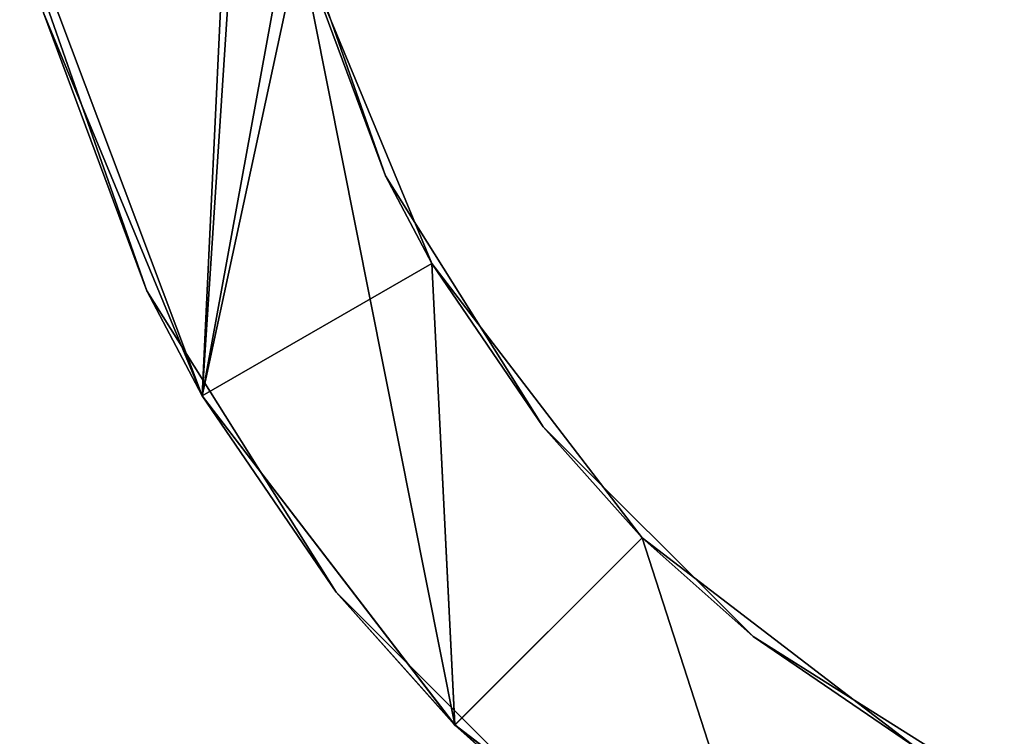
# Model space of a CAD drawing. Header units: millimetres. Extents: x -168 to 168, y -6 to 84.
# Tile 2 of 256: x -161.77 to -154.34, y -2.07 to 3.34. Entities that reach past the tile are written whole.
import ezdxf

# ---------------------------------------------------------------- set-up
doc = ezdxf.new("R2010")
doc.units = ezdxf.units.MM
doc.header["$LTSCALE"] = 65.185185
for name, color, linetype in [('593', 7, 'CONTINUOUS'), ('595', 7, 'CONTINUOUS'), ('602', 7, 'CONTINUOUS'), ('608', 7, 'CONTINUOUS')]:
    doc.layers.add(name, color=color, linetype=linetype)

msp = doc.modelspace()

# ---------------------------------------------------------------- linework, layer by layer
at = {"layer": '593', "linetype": 'CONTINUOUS'}
for points in [[(-160.8116, 1.2934, 46.5106), (-161.6991, 3.8297, 60.8043), (-161.6991, 3.8297, 46.5106), (-160.8116, 1.2934, 46.5106)], [(-160.8116, 1.2934, 60.8043), (-161.6991, 3.8297, 60.8043), (-160.8116, 1.2934, 46.5106), (-160.8116, 1.2934, 60.8043)], [(-160.8116, 1.2934, 75.0981), (-161.6991, 3.8297, 75.0981), (-160.8116, 1.2934, 60.8043), (-160.8116, 1.2934, 75.0981)], [(-160.8116, 1.2934, 60.8043), (-161.6991, 3.8297, 75.0981), (-161.6991, 3.8297, 60.8043), (-160.8116, 1.2934, 60.8043)], [(-160.8116, 1.2934, 46.5106), (-161.6991, 3.8297, 46.5106), (-160.8116, 1.2934, 32.2168), (-160.8116, 1.2934, 46.5106)], [(-160.8116, 1.2934, 17.9231), (-161.6991, 3.8297, 32.2168), (-161.6991, 3.8297, 17.9231), (-160.8116, 1.2934, 17.9231)], [(-160.8116, 1.2934, -110.7205), (-161.6991, 3.8297, -110.7205), (-161.5909, 3.3936, -125), (-160.8116, 1.2934, -110.7205)], [(-160.8116, 1.2934, 32.2168), (-161.6991, 3.8297, 46.5106), (-161.6991, 3.8297, 32.2168), (-160.8116, 1.2934, 32.2168)], [(-160.8116, 1.2934, 32.2168), (-161.6991, 3.8297, 32.2168), (-160.8116, 1.2934, 17.9231), (-160.8116, 1.2934, 32.2168)], [(-161.6991, 3.8297, 117.9793), (-160.8116, 1.2934, 117.9793), (-161.5909, 3.3936, 125), (-161.6991, 3.8297, 117.9793)], [(-160.8116, 1.2934, 117.9793), (-161.6991, 3.8297, 117.9793), (-160.8116, 1.2934, 103.6855), (-160.8116, 1.2934, 117.9793)], [(-160.8116, 1.2934, 103.6855), (-161.6991, 3.8297, 117.9793), (-161.6991, 3.8297, 103.6855), (-160.8116, 1.2934, 103.6855)], [(-160.8116, 1.2934, 89.3918), (-161.6991, 3.8297, 89.3918), (-160.8116, 1.2934, 75.0981), (-160.8116, 1.2934, 89.3918)], [(-160.8116, 1.2934, 75.0981), (-161.6991, 3.8297, 89.3918), (-161.6991, 3.8297, 75.0981), (-160.8116, 1.2934, 75.0981)], [(-160.8116, 1.2934, 103.6855), (-161.6991, 3.8297, 103.6855), (-160.8116, 1.2934, 89.3918), (-160.8116, 1.2934, 103.6855)], [(-160.8116, 1.2934, 89.3918), (-161.6991, 3.8297, 103.6855), (-161.6991, 3.8297, 89.3918), (-160.8116, 1.2934, 89.3918)], [(-160.8116, 1.2934, -96.4268), (-161.6991, 3.8297, -96.4268), (-160.8116, 1.2934, -110.7205), (-160.8116, 1.2934, -96.4268)], [(-160.8116, 1.2934, -110.7205), (-161.6991, 3.8297, -96.4268), (-161.6991, 3.8297, -110.7205), (-160.8116, 1.2934, -110.7205)], [(-160.8116, 1.2934, -82.1331), (-161.6991, 3.8297, -82.1331), (-160.8116, 1.2934, -96.4268), (-160.8116, 1.2934, -82.1331)], [(-160.8116, 1.2934, -96.4268), (-161.6991, 3.8297, -82.1331), (-161.6991, 3.8297, -96.4268), (-160.8116, 1.2934, -96.4268)], [(-160.8116, 1.2934, -24.9581), (-161.6991, 3.8297, -24.9581), (-160.8116, 1.2934, -39.2518), (-160.8116, 1.2934, -24.9581)], [(-160.8116, 1.2934, -39.2518), (-161.6991, 3.8297, -24.9581), (-161.6991, 3.8297, -39.2518), (-160.8116, 1.2934, -39.2518)], [(-160.8116, 1.2934, -10.6644), (-161.6991, 3.8297, -10.6644), (-160.8116, 1.2934, -24.9581), (-160.8116, 1.2934, -10.6644)], [(-160.8116, 1.2934, -24.9581), (-161.6991, 3.8297, -10.6644), (-161.6991, 3.8297, -24.9581), (-160.8116, 1.2934, -24.9581)], [(-160.8116, 1.2934, 3.6294), (-161.6991, 3.8297, 3.6294), (-160.8116, 1.2934, -10.6644), (-160.8116, 1.2934, 3.6294)], [(-160.8116, 1.2934, -10.6644), (-161.6991, 3.8297, 3.6294), (-161.6991, 3.8297, -10.6644), (-160.8116, 1.2934, -10.6644)], [(-160.8116, 1.2934, -39.2518), (-161.6991, 3.8297, -39.2518), (-160.8116, 1.2934, -53.5456), (-160.8116, 1.2934, -39.2518)], [(-160.8116, 1.2934, 17.9231), (-161.6991, 3.8297, 17.9231), (-160.8116, 1.2934, 3.6294), (-160.8116, 1.2934, 17.9231)], [(-160.8116, 1.2934, 3.6294), (-161.6991, 3.8297, 17.9231), (-161.6991, 3.8297, 3.6294), (-160.8116, 1.2934, 3.6294)], [(-160.8116, 1.2934, -67.8393), (-161.6991, 3.8297, -53.5456), (-161.6991, 3.8297, -67.8393), (-160.8116, 1.2934, -67.8393)], [(-160.8116, 1.2934, -67.8393), (-161.6991, 3.8297, -67.8393), (-160.8116, 1.2934, -82.1331), (-160.8116, 1.2934, -67.8393)], [(-160.8116, 1.2934, -82.1331), (-161.6991, 3.8297, -67.8393), (-161.6991, 3.8297, -82.1331), (-160.8116, 1.2934, -82.1331)], [(-160.8116, 1.2934, -53.5456), (-161.6991, 3.8297, -39.2518), (-161.6991, 3.8297, -53.5456), (-160.8116, 1.2934, -53.5456)], [(-160.8116, 1.2934, -53.5456), (-161.6991, 3.8297, -53.5456), (-160.8116, 1.2934, -67.8393), (-160.8116, 1.2934, -53.5456)], [(-160.3923, 0.4999, -125), (-160.8116, 1.2934, -110.7205), (-161.5909, 3.3936, -125), (-160.3923, 0.4999, -125)], [(-161.5909, 3.3936, 125), (-160.8116, 1.2934, 117.9793), (-160.3924, 0.5001, 125), (-161.5909, 3.3936, 125)], [(-159.382, -0.9819, 46.5106), (-160.8116, 1.2934, 60.8043), (-160.8116, 1.2934, 46.5106), (-159.382, -0.9819, 46.5106)], [(-159.382, -0.9819, 46.5106), (-160.8116, 1.2934, 46.5106), (-159.382, -0.9819, 32.2168), (-159.382, -0.9819, 46.5106)], [(-159.382, -0.9819, 60.8043), (-160.8116, 1.2934, 75.0981), (-160.8116, 1.2934, 60.8043), (-159.382, -0.9819, 60.8043)], [(-159.382, -0.9819, 60.8043), (-160.8116, 1.2934, 60.8043), (-159.382, -0.9819, 46.5106), (-159.382, -0.9819, 60.8043)], [(-159.382, -0.9819, 17.9231), (-160.8116, 1.2934, 32.2168), (-160.8116, 1.2934, 17.9231), (-159.382, -0.9819, 17.9231)], [(-159.382, -0.9819, -110.7205), (-160.8116, 1.2934, -110.7205), (-160.3923, 0.4999, -125), (-159.382, -0.9819, -110.7205)], [(-159.382, -0.9819, 32.2168), (-160.8116, 1.2934, 46.5106), (-160.8116, 1.2934, 32.2168), (-159.382, -0.9819, 32.2168)], [(-159.382, -0.9819, 32.2168), (-160.8116, 1.2934, 32.2168), (-159.382, -0.9819, 17.9231), (-159.382, -0.9819, 32.2168)], [(-160.8116, 1.2934, 117.9793), (-159.382, -0.9819, 117.9793), (-160.3924, 0.5001, 125), (-160.8116, 1.2934, 117.9793)], [(-159.382, -0.9819, 117.9793), (-160.8116, 1.2934, 117.9793), (-159.382, -0.9819, 103.6855), (-159.382, -0.9819, 117.9793)], [(-159.382, -0.9819, 103.6855), (-160.8116, 1.2934, 117.9793), (-160.8116, 1.2934, 103.6855), (-159.382, -0.9819, 103.6855)], [(-159.382, -0.9819, 89.3918), (-160.8116, 1.2934, 89.3918), (-159.382, -0.9819, 75.0981), (-159.382, -0.9819, 89.3918)], [(-159.382, -0.9819, 75.0981), (-160.8116, 1.2934, 89.3918), (-160.8116, 1.2934, 75.0981), (-159.382, -0.9819, 75.0981)], [(-159.382, -0.9819, 75.0981), (-160.8116, 1.2934, 75.0981), (-159.382, -0.9819, 60.8043), (-159.382, -0.9819, 75.0981)], [(-159.382, -0.9819, 103.6855), (-160.8116, 1.2934, 103.6855), (-159.382, -0.9819, 89.3918), (-159.382, -0.9819, 103.6855)], [(-159.382, -0.9819, 89.3918), (-160.8116, 1.2934, 103.6855), (-160.8116, 1.2934, 89.3918), (-159.382, -0.9819, 89.3918)], [(-159.382, -0.9819, -96.4268), (-160.8116, 1.2934, -96.4268), (-159.382, -0.9819, -110.7205), (-159.382, -0.9819, -96.4268)], [(-159.382, -0.9819, -110.7205), (-160.8116, 1.2934, -96.4268), (-160.8116, 1.2934, -110.7205), (-159.382, -0.9819, -110.7205)], [(-159.382, -0.9819, -82.1331), (-160.8116, 1.2934, -82.1331), (-159.382, -0.9819, -96.4268), (-159.382, -0.9819, -82.1331)], [(-159.382, -0.9819, -96.4268), (-160.8116, 1.2934, -82.1331), (-160.8116, 1.2934, -96.4268), (-159.382, -0.9819, -96.4268)], [(-159.382, -0.9819, -10.6644), (-160.8116, 1.2934, -10.6644), (-159.382, -0.9819, -24.9581), (-159.382, -0.9819, -10.6644)], [(-159.382, -0.9819, -39.2518), (-160.8116, 1.2934, -24.9581), (-160.8116, 1.2934, -39.2518), (-159.382, -0.9819, -39.2518)], [(-159.382, -0.9819, -24.9581), (-160.8116, 1.2934, -10.6644), (-160.8116, 1.2934, -24.9581), (-159.382, -0.9819, -24.9581)], [(-159.382, -0.9819, -24.9581), (-160.8116, 1.2934, -24.9581), (-159.382, -0.9819, -39.2518), (-159.382, -0.9819, -24.9581)], [(-159.382, -0.9819, 3.6294), (-160.8116, 1.2934, 3.6294), (-159.382, -0.9819, -10.6644), (-159.382, -0.9819, 3.6294)], [(-159.382, -0.9819, -10.6644), (-160.8116, 1.2934, 3.6294), (-160.8116, 1.2934, -10.6644), (-159.382, -0.9819, -10.6644)], [(-159.382, -0.9819, -39.2518), (-160.8116, 1.2934, -39.2518), (-159.382, -0.9819, -53.5456), (-159.382, -0.9819, -39.2518)], [(-159.382, -0.9819, -53.5456), (-160.8116, 1.2934, -39.2518), (-160.8116, 1.2934, -53.5456), (-159.382, -0.9819, -53.5456)], [(-159.382, -0.9819, 17.9231), (-160.8116, 1.2934, 17.9231), (-159.382, -0.9819, 3.6294), (-159.382, -0.9819, 17.9231)], [(-159.382, -0.9819, 3.6294), (-160.8116, 1.2934, 17.9231), (-160.8116, 1.2934, 3.6294), (-159.382, -0.9819, 3.6294)], [(-159.382, -0.9819, -67.8393), (-160.8116, 1.2934, -67.8393), (-159.382, -0.9819, -82.1331), (-159.382, -0.9819, -67.8393)], [(-159.382, -0.9819, -82.1331), (-160.8116, 1.2934, -67.8393), (-160.8116, 1.2934, -82.1331), (-159.382, -0.9819, -82.1331)], [(-159.382, -0.9819, -67.8393), (-160.8116, 1.2934, -53.5456), (-160.8116, 1.2934, -67.8393), (-159.382, -0.9819, -67.8393)], [(-159.382, -0.9819, -53.5456), (-160.8116, 1.2934, -53.5456), (-159.382, -0.9819, -67.8393), (-159.382, -0.9819, -53.5456)], [(-160.3924, 0.5001, 125), (-159.382, -0.9819, 117.9793), (-158.4856, -1.985, 125), (-160.3924, 0.5001, 125)], [(-158.485, -1.9856, -125), (-159.382, -0.9819, -110.7205), (-160.3923, 0.4999, -125), (-158.485, -1.9856, -125)], [(-157.4819, -2.882, 46.5106), (-159.382, -0.9819, 46.5106), (-157.4819, -2.882, 32.2168), (-157.4819, -2.882, 46.5106)], [(-157.4819, -2.882, 32.2168), (-159.382, -0.9819, 46.5106), (-159.382, -0.9819, 32.2168), (-157.4819, -2.882, 32.2168)], [(-157.4819, -2.882, 60.8043), (-159.382, -0.9819, 60.8043), (-157.4819, -2.882, 46.5106), (-157.4819, -2.882, 60.8043)], [(-157.4819, -2.882, 46.5106), (-159.382, -0.9819, 60.8043), (-159.382, -0.9819, 46.5106), (-157.4819, -2.882, 46.5106)], [(-157.4819, -2.882, -110.7205), (-159.382, -0.9819, -110.7205), (-158.485, -1.9856, -125), (-157.4819, -2.882, -110.7205)], [(-157.4819, -2.882, 32.2168), (-159.382, -0.9819, 32.2168), (-157.4819, -2.882, 17.9231), (-157.4819, -2.882, 32.2168)], [(-157.4819, -2.882, 17.9231), (-159.382, -0.9819, 32.2168), (-159.382, -0.9819, 17.9231), (-157.4819, -2.882, 17.9231)], [(-157.4819, -2.882, 103.6855), (-159.382, -0.9819, 117.9793), (-159.382, -0.9819, 103.6855), (-157.4819, -2.882, 103.6855)], [(-159.382, -0.9819, 117.9793), (-157.4819, -2.882, 117.9793), (-158.4856, -1.985, 125), (-159.382, -0.9819, 117.9793)], [(-157.4819, -2.882, 117.9793), (-159.382, -0.9819, 117.9793), (-157.4819, -2.882, 103.6855), (-157.4819, -2.882, 117.9793)], [(-157.4819, -2.882, 75.0981), (-159.382, -0.9819, 89.3918), (-159.382, -0.9819, 75.0981), (-157.4819, -2.882, 75.0981)], [(-157.4819, -2.882, 75.0981), (-159.382, -0.9819, 75.0981), (-157.4819, -2.882, 60.8043), (-157.4819, -2.882, 75.0981)], [(-157.4819, -2.882, 60.8043), (-159.382, -0.9819, 75.0981), (-159.382, -0.9819, 60.8043), (-157.4819, -2.882, 60.8043)], [(-157.4819, -2.882, 103.6855), (-159.382, -0.9819, 103.6855), (-157.4819, -2.882, 89.3918), (-157.4819, -2.882, 103.6855)], [(-157.4819, -2.882, 89.3918), (-159.382, -0.9819, 103.6855), (-159.382, -0.9819, 89.3918), (-157.4819, -2.882, 89.3918)], [(-157.4819, -2.882, 89.3918), (-159.382, -0.9819, 89.3918), (-157.4819, -2.882, 75.0981), (-157.4819, -2.882, 89.3918)], [(-157.4819, -2.882, -96.4268), (-159.382, -0.9819, -96.4268), (-157.4819, -2.882, -110.7205), (-157.4819, -2.882, -96.4268)], [(-157.4819, -2.882, -10.6644), (-159.382, -0.9819, -10.6644), (-157.4819, -2.882, -24.9581), (-157.4819, -2.882, -10.6644)], [(-157.4819, -2.882, -110.7205), (-159.382, -0.9819, -96.4268), (-159.382, -0.9819, -110.7205), (-157.4819, -2.882, -110.7205)], [(-157.4819, -2.882, -82.1331), (-159.382, -0.9819, -82.1331), (-157.4819, -2.882, -96.4268), (-157.4819, -2.882, -82.1331)], [(-157.4819, -2.882, -96.4268), (-159.382, -0.9819, -82.1331), (-159.382, -0.9819, -96.4268), (-157.4819, -2.882, -96.4268)], [(-157.4819, -2.882, -39.2518), (-159.382, -0.9819, -39.2518), (-157.4819, -2.882, -53.5456), (-157.4819, -2.882, -39.2518)], [(-157.4819, -2.882, -39.2518), (-159.382, -0.9819, -24.9581), (-159.382, -0.9819, -39.2518), (-157.4819, -2.882, -39.2518)], [(-157.4819, -2.882, -24.9581), (-159.382, -0.9819, -10.6644), (-159.382, -0.9819, -24.9581), (-157.4819, -2.882, -24.9581)], [(-157.4819, -2.882, -24.9581), (-159.382, -0.9819, -24.9581), (-157.4819, -2.882, -39.2518), (-157.4819, -2.882, -24.9581)], [(-157.4819, -2.882, 3.6294), (-159.382, -0.9819, 3.6294), (-157.4819, -2.882, -10.6644), (-157.4819, -2.882, 3.6294)], [(-157.4819, -2.882, -10.6644), (-159.382, -0.9819, 3.6294), (-159.382, -0.9819, -10.6644), (-157.4819, -2.882, -10.6644)], [(-157.4819, -2.882, -53.5456), (-159.382, -0.9819, -39.2518), (-159.382, -0.9819, -53.5456), (-157.4819, -2.882, -53.5456)], [(-157.4819, -2.882, 17.9231), (-159.382, -0.9819, 17.9231), (-157.4819, -2.882, 3.6294), (-157.4819, -2.882, 17.9231)], [(-157.4819, -2.882, 3.6294), (-159.382, -0.9819, 17.9231), (-159.382, -0.9819, 3.6294), (-157.4819, -2.882, 3.6294)], [(-157.4819, -2.882, -67.8393), (-159.382, -0.9819, -67.8393), (-157.4819, -2.882, -82.1331), (-157.4819, -2.882, -67.8393)], [(-157.4819, -2.882, -82.1331), (-159.382, -0.9819, -67.8393), (-159.382, -0.9819, -82.1331), (-157.4819, -2.882, -82.1331)], [(-157.4819, -2.882, -53.5456), (-159.382, -0.9819, -53.5456), (-157.4819, -2.882, -67.8393), (-157.4819, -2.882, -53.5456)], [(-157.4819, -2.882, -67.8393), (-159.382, -0.9819, -53.5456), (-159.382, -0.9819, -67.8393), (-157.4819, -2.882, -67.8393)], [(-158.4856, -1.985, 125), (-157.4819, -2.882, 117.9793), (-156.0001, -3.8923, 125), (-158.4856, -1.985, 125)], [(-155.9999, -3.8924, -125), (-157.4819, -2.882, -110.7205), (-158.485, -1.9856, -125), (-155.9999, -3.8924, -125)]]:
    msp.add_3dface(points, dxfattribs=at)
at = {"layer": '595', "linetype": 'CONTINUOUS'}
for points in [[(-161.7703, 4.1634, 125), (-160.3924, 0.5001, 125), (-159.7233, 4.1637, 125), (-161.7703, 4.1634, 125)], [(-161.7703, 4.1634, 125), (-161.5909, 3.3936, 125), (-160.3924, 0.5001, 125), (-161.7703, 4.1634, 125)], [(-159.7233, 4.1637, 125), (-160.3924, 0.5001, 125), (-159.6591, 3.9113, 125), (-159.7233, 4.1637, 125)], [(-160.3924, 0.5001, 125), (-158.4856, -1.985, 125), (-159.6591, 3.9113, 125), (-160.3924, 0.5001, 125)], [(-159.6591, 3.9113, 125), (-158.4856, -1.985, 125), (-158.6601, 1.4997, 125), (-159.6591, 3.9113, 125)], [(-158.6601, 1.4997, 125), (-158.4856, -1.985, 125), (-157.0711, -0.5711, 125), (-158.6601, 1.4997, 125)], [(-158.4856, -1.985, 125), (-156.0001, -3.8923, 125), (-157.0711, -0.5711, 125), (-158.4856, -1.985, 125)], [(-157.0711, -0.5711, 125), (-156.0001, -3.8923, 125), (-155.0002, -2.1601, 125), (-157.0711, -0.5711, 125)]]:
    msp.add_3dface(points, dxfattribs=at)
at = {"layer": '602', "linetype": 'CONTINUOUS'}
for points in [[(-159.0097, 2.1612, 24.9581), (-159.7493, 4.2748, 10.6644), (-159.7493, 4.2748, 24.9581), (-159.0097, 2.1612, 24.9581)], [(-159.0097, 2.1612, 39.2518), (-159.7493, 4.2748, 24.9581), (-159.7493, 4.2748, 39.2518), (-159.0097, 2.1612, 39.2518)], [(-159.0097, 2.1612, 24.9581), (-159.7493, 4.2748, 24.9581), (-159.0097, 2.1612, 39.2518), (-159.0097, 2.1612, 24.9581)], [(-159.0097, 2.1612, -32.2168), (-159.7493, 4.2748, -46.5106), (-159.7493, 4.2748, -32.2168), (-159.0097, 2.1612, -32.2168)], [(-159.0097, 2.1612, 10.6644), (-159.7493, 4.2748, 10.6644), (-159.0097, 2.1612, 24.9581), (-159.0097, 2.1612, 10.6644)], [(-159.0097, 2.1612, 96.4268), (-159.7493, 4.2748, 82.1331), (-159.7493, 4.2748, 96.4268), (-159.0097, 2.1612, 96.4268)], [(-159.0097, 2.1612, 82.1331), (-159.7493, 4.2748, 82.1331), (-159.0097, 2.1612, 96.4268), (-159.0097, 2.1612, 82.1331)], [(-159.0097, 2.1612, -46.5106), (-159.7493, 4.2748, -46.5106), (-159.0097, 2.1612, -32.2168), (-159.0097, 2.1612, -46.5106)], [(-159.0097, 2.1612, 96.4268), (-159.7493, 4.2748, 96.4268), (-159.0097, 2.1612, 110.7205), (-159.0097, 2.1612, 96.4268)], [(-159.0097, 2.1612, 110.7205), (-159.7493, 4.2748, 96.4268), (-159.7493, 4.2748, 110.7205), (-159.0097, 2.1612, 110.7205)], [(-159.0097, 2.1612, -17.9231), (-159.7493, 4.2748, -32.2168), (-159.7493, 4.2748, -17.9231), (-159.0097, 2.1612, -17.9231)], [(-159.0097, 2.1612, -32.2168), (-159.7493, 4.2748, -32.2168), (-159.0097, 2.1612, -17.9231), (-159.0097, 2.1612, -32.2168)], [(-159.0097, 2.1612, 39.2518), (-159.7493, 4.2748, 39.2518), (-159.0097, 2.1612, 53.5456), (-159.0097, 2.1612, 39.2518)], [(-159.0097, 2.1612, 53.5456), (-159.7493, 4.2748, 39.2518), (-159.7493, 4.2748, 53.5456), (-159.0097, 2.1612, 53.5456)], [(-159.0097, 2.1612, 53.5456), (-159.7493, 4.2748, 53.5456), (-159.0097, 2.1612, 67.8393), (-159.0097, 2.1612, 53.5456)], [(-159.7493, 4.2748, -117.9793), (-159.0097, 2.1612, -117.9793), (-159.6591, 3.9113, -125), (-159.7493, 4.2748, -117.9793)], [(-159.0097, 2.1612, -117.9793), (-159.7493, 4.2748, -117.9793), (-159.0097, 2.1612, -103.6855), (-159.0097, 2.1612, -117.9793)], [(-159.0097, 2.1612, -103.6855), (-159.7493, 4.2748, -117.9793), (-159.7493, 4.2748, -103.6855), (-159.0097, 2.1612, -103.6855)], [(-159.0097, 2.1612, -89.3918), (-159.7493, 4.2748, -89.3918), (-159.0097, 2.1612, -75.0981), (-159.0097, 2.1612, -89.3918)], [(-159.0097, 2.1612, -75.0981), (-159.7493, 4.2748, -89.3918), (-159.7493, 4.2748, -75.0981), (-159.0097, 2.1612, -75.0981)], [(-159.0097, 2.1612, -75.0981), (-159.7493, 4.2748, -75.0981), (-159.0097, 2.1612, -60.8043), (-159.0097, 2.1612, -75.0981)], [(-159.0097, 2.1612, -103.6855), (-159.7493, 4.2748, -103.6855), (-159.0097, 2.1612, -89.3918), (-159.0097, 2.1612, -103.6855)], [(-159.0097, 2.1612, -89.3918), (-159.7493, 4.2748, -103.6855), (-159.7493, 4.2748, -89.3918), (-159.0097, 2.1612, -89.3918)], [(-159.0097, 2.1612, -60.8043), (-159.7493, 4.2748, -75.0981), (-159.7493, 4.2748, -60.8043), (-159.0097, 2.1612, -60.8043)], [(-159.0097, 2.1612, 67.8393), (-159.7493, 4.2748, 53.5456), (-159.7493, 4.2748, 67.8393), (-159.0097, 2.1612, 67.8393)], [(-159.0097, 2.1612, 10.6644), (-159.7493, 4.2748, -3.6294), (-159.7493, 4.2748, 10.6644), (-159.0097, 2.1612, 10.6644)], [(-159.0097, 2.1612, -3.6294), (-159.7493, 4.2748, -3.6294), (-159.0097, 2.1612, 10.6644), (-159.0097, 2.1612, -3.6294)], [(-159.0097, 2.1612, 82.1331), (-159.7493, 4.2748, 67.8393), (-159.7493, 4.2748, 82.1331), (-159.0097, 2.1612, 82.1331)], [(-159.0097, 2.1612, 67.8393), (-159.7493, 4.2748, 67.8393), (-159.0097, 2.1612, 82.1331), (-159.0097, 2.1612, 67.8393)], [(-159.0097, 2.1612, -60.8043), (-159.7493, 4.2748, -60.8043), (-159.0097, 2.1612, -46.5106), (-159.0097, 2.1612, -60.8043)], [(-159.0097, 2.1612, -46.5106), (-159.7493, 4.2748, -60.8043), (-159.7493, 4.2748, -46.5106), (-159.0097, 2.1612, -46.5106)], [(-159.0097, 2.1612, -3.6294), (-159.7493, 4.2748, -17.9231), (-159.7493, 4.2748, -3.6294), (-159.0097, 2.1612, -3.6294)], [(-159.0097, 2.1612, -17.9231), (-159.7493, 4.2748, -17.9231), (-159.0097, 2.1612, -3.6294), (-159.0097, 2.1612, -17.9231)], [(-159.6591, 3.9113, 125), (-159.0097, 2.1612, 110.7205), (-159.7493, 4.2748, 110.7205), (-159.6591, 3.9113, 125)], [(-159.6591, 3.9113, -125), (-159.0097, 2.1612, -117.9793), (-158.6601, 1.4998, -125), (-159.6591, 3.9113, -125)], [(-159.6591, 3.9113, 125), (-158.6601, 1.4997, 125), (-159.0097, 2.1612, 110.7205), (-159.6591, 3.9113, 125)], [(-157.8183, 0.2651, 24.9581), (-159.0097, 2.1612, 10.6644), (-159.0097, 2.1612, 24.9581), (-157.8183, 0.2651, 24.9581)], [(-157.8183, 0.2651, 39.2518), (-159.0097, 2.1612, 24.9581), (-159.0097, 2.1612, 39.2518), (-157.8183, 0.2651, 39.2518)], [(-157.8183, 0.2651, 24.9581), (-159.0097, 2.1612, 24.9581), (-157.8183, 0.2651, 39.2518), (-157.8183, 0.2651, 24.9581)], [(-157.8183, 0.2651, 96.4268), (-159.0097, 2.1612, 82.1331), (-159.0097, 2.1612, 96.4268), (-157.8183, 0.2651, 96.4268)], [(-157.8183, 0.2651, 82.1331), (-159.0097, 2.1612, 82.1331), (-157.8183, 0.2651, 96.4268), (-157.8183, 0.2651, 82.1331)], [(-157.8183, 0.2651, -32.2168), (-159.0097, 2.1612, -46.5106), (-159.0097, 2.1612, -32.2168), (-157.8183, 0.2651, -32.2168)], [(-157.8183, 0.2651, 10.6644), (-159.0097, 2.1612, 10.6644), (-157.8183, 0.2651, 24.9581), (-157.8183, 0.2651, 10.6644)], [(-157.8183, 0.2651, 110.7205), (-159.0097, 2.1612, 96.4268), (-159.0097, 2.1612, 110.7205), (-157.8183, 0.2651, 110.7205)], [(-157.8183, 0.2651, 96.4268), (-159.0097, 2.1612, 96.4268), (-157.8183, 0.2651, 110.7205), (-157.8183, 0.2651, 96.4268)], [(-157.8183, 0.2651, -17.9231), (-159.0097, 2.1612, -32.2168), (-159.0097, 2.1612, -17.9231), (-157.8183, 0.2651, -17.9231)], [(-157.8183, 0.2651, -32.2168), (-159.0097, 2.1612, -32.2168), (-157.8183, 0.2651, -17.9231), (-157.8183, 0.2651, -32.2168)], [(-157.8183, 0.2651, 53.5456), (-159.0097, 2.1612, 39.2518), (-159.0097, 2.1612, 53.5456), (-157.8183, 0.2651, 53.5456)], [(-157.8183, 0.2651, 39.2518), (-159.0097, 2.1612, 39.2518), (-157.8183, 0.2651, 53.5456), (-157.8183, 0.2651, 39.2518)], [(-157.8183, 0.2651, 67.8393), (-159.0097, 2.1612, 53.5456), (-159.0097, 2.1612, 67.8393), (-157.8183, 0.2651, 67.8393)], [(-157.8183, 0.2651, 53.5456), (-159.0097, 2.1612, 53.5456), (-157.8183, 0.2651, 67.8393), (-157.8183, 0.2651, 53.5456)], [(-157.8183, 0.2651, -103.6855), (-159.0097, 2.1612, -117.9793), (-159.0097, 2.1612, -103.6855), (-157.8183, 0.2651, -103.6855)], [(-157.8183, 0.2651, -60.8043), (-159.0097, 2.1612, -60.8043), (-157.8183, 0.2651, -46.5106), (-157.8183, 0.2651, -60.8043)], [(-159.0097, 2.1612, -117.9793), (-157.8183, 0.2651, -117.9793), (-158.6601, 1.4998, -125), (-159.0097, 2.1612, -117.9793)], [(-157.8183, 0.2651, -117.9793), (-159.0097, 2.1612, -117.9793), (-157.8183, 0.2651, -103.6855), (-157.8183, 0.2651, -117.9793)], [(-157.8183, 0.2651, -75.0981), (-159.0097, 2.1612, -89.3918), (-159.0097, 2.1612, -75.0981), (-157.8183, 0.2651, -75.0981)], [(-157.8183, 0.2651, -75.0981), (-159.0097, 2.1612, -75.0981), (-157.8183, 0.2651, -60.8043), (-157.8183, 0.2651, -75.0981)], [(-157.8183, 0.2651, -60.8043), (-159.0097, 2.1612, -75.0981), (-159.0097, 2.1612, -60.8043), (-157.8183, 0.2651, -60.8043)], [(-157.8183, 0.2651, -103.6855), (-159.0097, 2.1612, -103.6855), (-157.8183, 0.2651, -89.3918), (-157.8183, 0.2651, -103.6855)], [(-157.8183, 0.2651, -89.3918), (-159.0097, 2.1612, -103.6855), (-159.0097, 2.1612, -89.3918), (-157.8183, 0.2651, -89.3918)], [(-157.8183, 0.2651, -89.3918), (-159.0097, 2.1612, -89.3918), (-157.8183, 0.2651, -75.0981), (-157.8183, 0.2651, -89.3918)], [(-157.8183, 0.2651, 10.6644), (-159.0097, 2.1612, -3.6294), (-159.0097, 2.1612, 10.6644), (-157.8183, 0.2651, 10.6644)], [(-157.8183, 0.2651, -3.6294), (-159.0097, 2.1612, -3.6294), (-157.8183, 0.2651, 10.6644), (-157.8183, 0.2651, -3.6294)], [(-157.8183, 0.2651, -46.5106), (-159.0097, 2.1612, -46.5106), (-157.8183, 0.2651, -32.2168), (-157.8183, 0.2651, -46.5106)], [(-157.8183, 0.2651, 82.1331), (-159.0097, 2.1612, 67.8393), (-159.0097, 2.1612, 82.1331), (-157.8183, 0.2651, 82.1331)], [(-157.8183, 0.2651, 67.8393), (-159.0097, 2.1612, 67.8393), (-157.8183, 0.2651, 82.1331), (-157.8183, 0.2651, 67.8393)], [(-157.8183, 0.2651, -46.5106), (-159.0097, 2.1612, -60.8043), (-159.0097, 2.1612, -46.5106), (-157.8183, 0.2651, -46.5106)], [(-157.8183, 0.2651, -3.6294), (-159.0097, 2.1612, -17.9231), (-159.0097, 2.1612, -3.6294), (-157.8183, 0.2651, -3.6294)], [(-157.8183, 0.2651, -17.9231), (-159.0097, 2.1612, -17.9231), (-157.8183, 0.2651, -3.6294), (-157.8183, 0.2651, -17.9231)], [(-158.6601, 1.4997, 125), (-157.8183, 0.2651, 110.7205), (-159.0097, 2.1612, 110.7205), (-158.6601, 1.4997, 125)], [(-158.6601, 1.4998, -125), (-157.8183, 0.2651, -117.9793), (-157.0711, -0.5711, -125), (-158.6601, 1.4998, -125)], [(-158.6601, 1.4997, 125), (-157.0711, -0.5711, 125), (-157.8183, 0.2651, 110.7205), (-158.6601, 1.4997, 125)], [(-156.2349, -1.3183, 39.2518), (-157.8183, 0.2651, 24.9581), (-157.8183, 0.2651, 39.2518), (-156.2349, -1.3183, 39.2518)], [(-156.2349, -1.3183, 24.9581), (-157.8183, 0.2651, 24.9581), (-156.2349, -1.3183, 39.2518), (-156.2349, -1.3183, 24.9581)], [(-156.2349, -1.3183, 82.1331), (-157.8183, 0.2651, 82.1331), (-156.2349, -1.3183, 96.4268), (-156.2349, -1.3183, 82.1331)], [(-156.2349, -1.3183, -32.2168), (-157.8183, 0.2651, -46.5106), (-157.8183, 0.2651, -32.2168), (-156.2349, -1.3183, -32.2168)], [(-156.2349, -1.3183, 96.4268), (-157.8183, 0.2651, 82.1331), (-157.8183, 0.2651, 96.4268), (-156.2349, -1.3183, 96.4268)], [(-156.2349, -1.3183, 24.9581), (-157.8183, 0.2651, 10.6644), (-157.8183, 0.2651, 24.9581), (-156.2349, -1.3183, 24.9581)], [(-156.2349, -1.3183, 10.6644), (-157.8183, 0.2651, 10.6644), (-156.2349, -1.3183, 24.9581), (-156.2349, -1.3183, 10.6644)], [(-156.2349, -1.3183, 110.7205), (-157.8183, 0.2651, 96.4268), (-157.8183, 0.2651, 110.7205), (-156.2349, -1.3183, 110.7205)], [(-156.2349, -1.3183, 96.4268), (-157.8183, 0.2651, 96.4268), (-156.2349, -1.3183, 110.7205), (-156.2349, -1.3183, 96.4268)], [(-156.2349, -1.3183, -17.9231), (-157.8183, 0.2651, -32.2168), (-157.8183, 0.2651, -17.9231), (-156.2349, -1.3183, -17.9231)], [(-156.2349, -1.3183, -32.2168), (-157.8183, 0.2651, -32.2168), (-156.2349, -1.3183, -17.9231), (-156.2349, -1.3183, -32.2168)], [(-156.2349, -1.3183, 53.5456), (-157.8183, 0.2651, 39.2518), (-157.8183, 0.2651, 53.5456), (-156.2349, -1.3183, 53.5456)], [(-156.2349, -1.3183, 39.2518), (-157.8183, 0.2651, 39.2518), (-156.2349, -1.3183, 53.5456), (-156.2349, -1.3183, 39.2518)], [(-156.2349, -1.3183, 67.8393), (-157.8183, 0.2651, 53.5456), (-157.8183, 0.2651, 67.8393), (-156.2349, -1.3183, 67.8393)], [(-156.2349, -1.3183, 53.5456), (-157.8183, 0.2651, 53.5456), (-156.2349, -1.3183, 67.8393), (-156.2349, -1.3183, 53.5456)], [(-156.2349, -1.3183, -60.8043), (-157.8183, 0.2651, -60.8043), (-156.2349, -1.3183, -46.5106), (-156.2349, -1.3183, -60.8043)], [(-156.2349, -1.3183, -103.6855), (-157.8183, 0.2651, -103.6855), (-156.2349, -1.3183, -89.3918), (-156.2349, -1.3183, -103.6855)], [(-156.2349, -1.3183, -46.5106), (-157.8183, 0.2651, -60.8043), (-157.8183, 0.2651, -46.5106), (-156.2349, -1.3183, -46.5106)], [(-157.8183, 0.2651, -117.9793), (-156.2349, -1.3183, -117.9793), (-157.0711, -0.5711, -125), (-157.8183, 0.2651, -117.9793)], [(-156.2349, -1.3183, -117.9793), (-157.8183, 0.2651, -117.9793), (-156.2349, -1.3183, -103.6855), (-156.2349, -1.3183, -117.9793)], [(-156.2349, -1.3183, -103.6855), (-157.8183, 0.2651, -117.9793), (-157.8183, 0.2651, -103.6855), (-156.2349, -1.3183, -103.6855)], [(-156.2349, -1.3183, -75.0981), (-157.8183, 0.2651, -75.0981), (-156.2349, -1.3183, -60.8043), (-156.2349, -1.3183, -75.0981)], [(-156.2349, -1.3183, -60.8043), (-157.8183, 0.2651, -75.0981), (-157.8183, 0.2651, -60.8043), (-156.2349, -1.3183, -60.8043)], [(-156.2349, -1.3183, -75.0981), (-157.8183, 0.2651, -89.3918), (-157.8183, 0.2651, -75.0981), (-156.2349, -1.3183, -75.0981)], [(-156.2349, -1.3183, -89.3918), (-157.8183, 0.2651, -103.6855), (-157.8183, 0.2651, -89.3918), (-156.2349, -1.3183, -89.3918)], [(-156.2349, -1.3183, -89.3918), (-157.8183, 0.2651, -89.3918), (-156.2349, -1.3183, -75.0981), (-156.2349, -1.3183, -89.3918)], [(-156.2349, -1.3183, 10.6644), (-157.8183, 0.2651, -3.6294), (-157.8183, 0.2651, 10.6644), (-156.2349, -1.3183, 10.6644)], [(-156.2349, -1.3183, -46.5106), (-157.8183, 0.2651, -46.5106), (-156.2349, -1.3183, -32.2168), (-156.2349, -1.3183, -46.5106)], [(-156.2349, -1.3183, 82.1331), (-157.8183, 0.2651, 67.8393), (-157.8183, 0.2651, 82.1331), (-156.2349, -1.3183, 82.1331)], [(-156.2349, -1.3183, 67.8393), (-157.8183, 0.2651, 67.8393), (-156.2349, -1.3183, 82.1331), (-156.2349, -1.3183, 67.8393)], [(-156.2349, -1.3183, -3.6294), (-157.8183, 0.2651, -3.6294), (-156.2349, -1.3183, 10.6644), (-156.2349, -1.3183, -3.6294)], [(-156.2349, -1.3183, -3.6294), (-157.8183, 0.2651, -17.9231), (-157.8183, 0.2651, -3.6294), (-156.2349, -1.3183, -3.6294)], [(-156.2349, -1.3183, -17.9231), (-157.8183, 0.2651, -17.9231), (-156.2349, -1.3183, -3.6294), (-156.2349, -1.3183, -17.9231)], [(-157.0711, -0.5711, 125), (-156.2349, -1.3183, 110.7205), (-157.8183, 0.2651, 110.7205), (-157.0711, -0.5711, 125)], [(-157.0711, -0.5711, -125), (-156.2349, -1.3183, -117.9793), (-155.0003, -2.1601, -125), (-157.0711, -0.5711, -125)], [(-157.0711, -0.5711, 125), (-155.0002, -2.1601, 125), (-156.2349, -1.3183, 110.7205), (-157.0711, -0.5711, 125)], [(-154.3388, -2.5097, 24.9581), (-156.2349, -1.3183, 24.9581), (-154.3388, -2.5097, 39.2518), (-154.3388, -2.5097, 24.9581)], [(-154.3388, -2.5097, 39.2518), (-156.2349, -1.3183, 24.9581), (-156.2349, -1.3183, 39.2518), (-154.3388, -2.5097, 39.2518)], [(-154.3388, -2.5097, 82.1331), (-156.2349, -1.3183, 82.1331), (-154.3388, -2.5097, 96.4268), (-154.3388, -2.5097, 82.1331)], [(-154.3388, -2.5097, 96.4268), (-156.2349, -1.3183, 82.1331), (-156.2349, -1.3183, 96.4268), (-154.3388, -2.5097, 96.4268)], [(-154.3388, -2.5097, 24.9581), (-156.2349, -1.3183, 10.6644), (-156.2349, -1.3183, 24.9581), (-154.3388, -2.5097, 24.9581)], [(-154.3388, -2.5097, 10.6644), (-156.2349, -1.3183, 10.6644), (-154.3388, -2.5097, 24.9581), (-154.3388, -2.5097, 10.6644)], [(-154.3388, -2.5097, 110.7205), (-156.2349, -1.3183, 96.4268), (-156.2349, -1.3183, 110.7205), (-154.3388, -2.5097, 110.7205)], [(-154.3388, -2.5097, 96.4268), (-156.2349, -1.3183, 96.4268), (-154.3388, -2.5097, 110.7205), (-154.3388, -2.5097, 96.4268)], [(-154.3388, -2.5097, -17.9231), (-156.2349, -1.3183, -32.2168), (-156.2349, -1.3183, -17.9231), (-154.3388, -2.5097, -17.9231)], [(-154.3388, -2.5097, -32.2168), (-156.2349, -1.3183, -32.2168), (-154.3388, -2.5097, -17.9231), (-154.3388, -2.5097, -32.2168)], [(-154.3388, -2.5097, 53.5456), (-156.2349, -1.3183, 39.2518), (-156.2349, -1.3183, 53.5456), (-154.3388, -2.5097, 53.5456)], [(-154.3388, -2.5097, 39.2518), (-156.2349, -1.3183, 39.2518), (-154.3388, -2.5097, 53.5456), (-154.3388, -2.5097, 39.2518)], [(-154.3388, -2.5097, 67.8393), (-156.2349, -1.3183, 53.5456), (-156.2349, -1.3183, 67.8393), (-154.3388, -2.5097, 67.8393)], [(-154.3388, -2.5097, 53.5456), (-156.2349, -1.3183, 53.5456), (-154.3388, -2.5097, 67.8393), (-154.3388, -2.5097, 53.5456)], [(-154.3388, -2.5097, -46.5106), (-156.2349, -1.3183, -60.8043), (-156.2349, -1.3183, -46.5106), (-154.3388, -2.5097, -46.5106)], [(-154.3388, -2.5097, -103.6855), (-156.2349, -1.3183, -103.6855), (-154.3388, -2.5097, -89.3918), (-154.3388, -2.5097, -103.6855)], [(-154.3388, -2.5097, -60.8043), (-156.2349, -1.3183, -60.8043), (-154.3388, -2.5097, -46.5106), (-154.3388, -2.5097, -60.8043)], [(-156.2349, -1.3183, -117.9793), (-154.3388, -2.5097, -117.9793), (-155.0003, -2.1601, -125), (-156.2349, -1.3183, -117.9793)], [(-154.3388, -2.5097, -117.9793), (-156.2349, -1.3183, -117.9793), (-154.3388, -2.5097, -103.6855), (-154.3388, -2.5097, -117.9793)], [(-154.3388, -2.5097, -103.6855), (-156.2349, -1.3183, -117.9793), (-156.2349, -1.3183, -103.6855), (-154.3388, -2.5097, -103.6855)], [(-154.3388, -2.5097, -89.3918), (-156.2349, -1.3183, -103.6855), (-156.2349, -1.3183, -89.3918), (-154.3388, -2.5097, -89.3918)], [(-154.3388, -2.5097, -75.0981), (-156.2349, -1.3183, -75.0981), (-154.3388, -2.5097, -60.8043), (-154.3388, -2.5097, -75.0981)], [(-154.3388, -2.5097, -60.8043), (-156.2349, -1.3183, -75.0981), (-156.2349, -1.3183, -60.8043), (-154.3388, -2.5097, -60.8043)], [(-154.3388, -2.5097, -89.3918), (-156.2349, -1.3183, -89.3918), (-154.3388, -2.5097, -75.0981), (-154.3388, -2.5097, -89.3918)], [(-154.3388, -2.5097, -75.0981), (-156.2349, -1.3183, -89.3918), (-156.2349, -1.3183, -75.0981), (-154.3388, -2.5097, -75.0981)], [(-154.3388, -2.5097, -46.5106), (-156.2349, -1.3183, -46.5106), (-154.3388, -2.5097, -32.2168), (-154.3388, -2.5097, -46.5106)], [(-154.3388, -2.5097, 10.6644), (-156.2349, -1.3183, -3.6294), (-156.2349, -1.3183, 10.6644), (-154.3388, -2.5097, 10.6644)], [(-154.3388, -2.5097, -32.2168), (-156.2349, -1.3183, -46.5106), (-156.2349, -1.3183, -32.2168), (-154.3388, -2.5097, -32.2168)], [(-154.3388, -2.5097, 82.1331), (-156.2349, -1.3183, 67.8393), (-156.2349, -1.3183, 82.1331), (-154.3388, -2.5097, 82.1331)], [(-154.3388, -2.5097, 67.8393), (-156.2349, -1.3183, 67.8393), (-154.3388, -2.5097, 82.1331), (-154.3388, -2.5097, 67.8393)], [(-154.3388, -2.5097, -17.9231), (-156.2349, -1.3183, -17.9231), (-154.3388, -2.5097, -3.6294), (-154.3388, -2.5097, -17.9231)], [(-154.3388, -2.5097, -3.6294), (-156.2349, -1.3183, -3.6294), (-154.3388, -2.5097, 10.6644), (-154.3388, -2.5097, -3.6294)], [(-154.3388, -2.5097, -3.6294), (-156.2349, -1.3183, -17.9231), (-156.2349, -1.3183, -3.6294), (-154.3388, -2.5097, -3.6294)], [(-155.0002, -2.1601, 125), (-154.3388, -2.5097, 110.7205), (-156.2349, -1.3183, 110.7205), (-155.0002, -2.1601, 125)]]:
    msp.add_3dface(points, dxfattribs=at)
at = {"layer": '608', "linetype": 'CONTINUOUS'}
for points in [[(-160.3923, 0.4999, -125), (-161.5909, 3.3936, -125), (-160, 8.7795, -125), (-160.3923, 0.4999, -125)], [(-160, 6.5, -125), (-160.3923, 0.4999, -125), (-160, 8.7795, -125), (-160, 6.5, -125)], [(-160.3923, 0.4999, -125), (-160, 6.5, -125), (-159.6591, 3.9113, -125), (-160.3923, 0.4999, -125)], [(-160.3923, 0.4999, -125), (-159.6591, 3.9113, -125), (-158.6601, 1.4998, -125), (-160.3923, 0.4999, -125)], [(-158.485, -1.9856, -125), (-160.3923, 0.4999, -125), (-158.6601, 1.4998, -125), (-158.485, -1.9856, -125)], [(-158.485, -1.9856, -125), (-158.6601, 1.4998, -125), (-157.0711, -0.5711, -125), (-158.485, -1.9856, -125)], [(-155.9999, -3.8924, -125), (-158.485, -1.9856, -125), (-157.0711, -0.5711, -125), (-155.9999, -3.8924, -125)], [(-155.9999, -3.8924, -125), (-157.0711, -0.5711, -125), (-155.0003, -2.1601, -125), (-155.9999, -3.8924, -125)]]:
    msp.add_3dface(points, dxfattribs=at)

doc.saveas('drawing.dxf')
